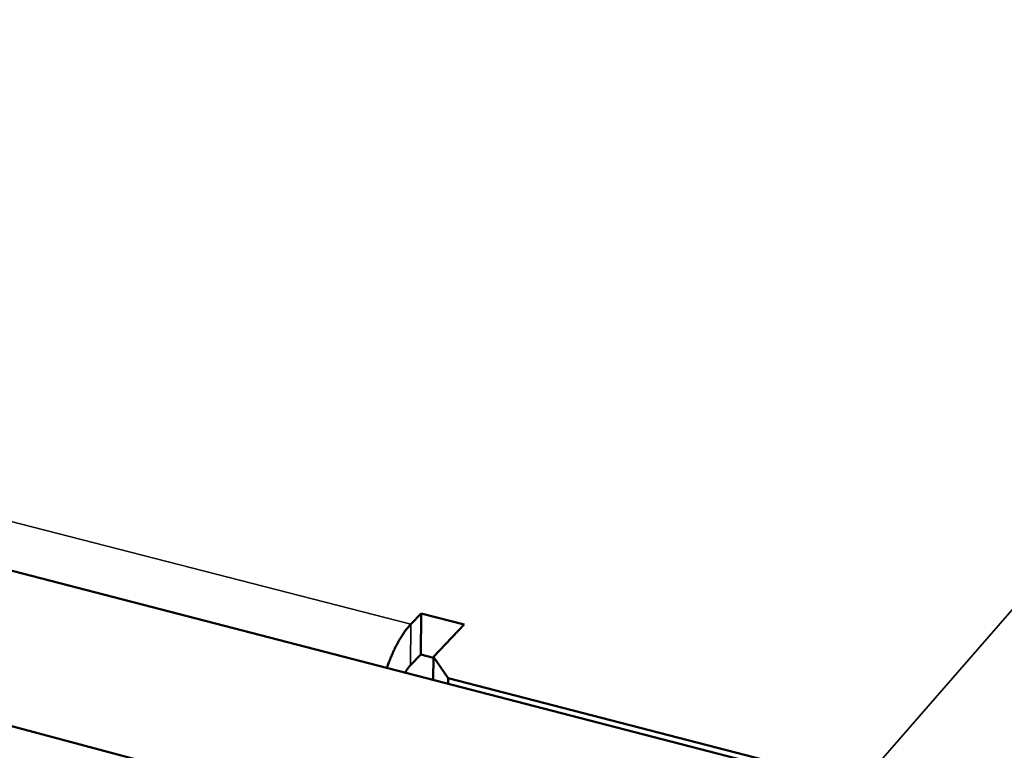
# Model space of a CAD drawing. Header units: inches. Extents: x 1.3 to 22.7, y 0.2 to 18.2.
# Tile 39 of 65: x 7.2 to 8.5, y 14.1 to 15.1. Entities that reach past the tile are written whole.
import ezdxf

# ---------------------------------------------------------------- set-up
doc = ezdxf.new("R2010")
doc.units = ezdxf.units.IN
doc.header["$LTSCALE"] = 0.833333
doc.header["$MEASUREMENT"] = 0
doc.layers.add('Visible (ANSI)', color=7, linetype='Continuous', lineweight=50)
doc.layers.add('Visible Narrow (ANSI)', color=7, linetype='Continuous', lineweight=35)

msp = doc.modelspace()

# ---------------------------------------------------------------- linework, layer by layer
at = {"layer": 'Visible (ANSI)'}
for p, q in [((1.65052, 15.7816), (8.33069, 14.05257)), ((8.17327, 13.87222), (1.42567, 15.67248)), ((7.72112, 14.27879), (7.73528, 14.2934)), ((7.73462, 14.23715), (7.73528, 14.2934)), ((7.73528, 14.2934), (7.79441, 14.27828)), ((7.79441, 14.27828), (7.75202, 14.23413)), ((7.73462, 14.23715), (7.7205, 14.22248)), ((7.752, 14.23267), (7.73462, 14.23715)), ((7.75202, 14.23413), (7.75163, 14.20245)), ((7.77224, 14.20489), (7.75202, 14.23413)), ((7.77214, 14.19714), (7.77224, 14.20489)), ((7.77224, 14.20489), (8.3366, 14.05898))]:
    msp.add_line(p, q, dxfattribs=at)
at = {"layer": 'Visible (ANSI)', "flags": 128}
for points in [[(7.72112, 14.27879, 0.0076254), (7.7187, 14.27619, 0.0149303), (7.71752, 14.27481, 0.0008855), (7.71431, 14.27077, 0.0075688), (7.71394, 14.27029, 0.0062543), (7.71208, 14.26773, 0.0066459), (7.71039, 14.26528, 0.0056054), (7.70856, 14.26248, 0.0059162), (7.70689, 14.25978, 0.0050905), (7.70511, 14.25676, 0.0053375), (7.70347, 14.25385, 0.0046815), (7.70175, 14.25063, 0.0048776), (7.70015, 14.24751, 0.0043576), (7.69849, 14.24411, 0.0045126), (7.69694, 14.2408, 0.0041035), (7.69536, 14.23724, 0.0042246), (7.69387, 14.23376, 0.0039077), (7.6937, 14.23333, 0.0002396), (7.69096, 14.22643, 0.0075226), (7.68998, 14.22385, 0.0039214), (7.68821, 14.21886)], [(7.71341, 14.21234, -0.0026726), (7.71385, 14.21315, -0.0051707), (7.71409, 14.21357, -0.000112), (7.71475, 14.21471, -0.0026686), (7.71478, 14.21475, -0.0028784), (7.71512, 14.21532, -0.0028041), (7.71547, 14.21589, -0.0030403), (7.71582, 14.21643, -0.0029567), (7.71618, 14.21699, -0.0032226), (7.71653, 14.2175, -0.0031285), (7.71689, 14.21803, -0.0034282), (7.71724, 14.21852, -0.003322), (7.71761, 14.21903, -0.0036601), (7.71796, 14.21949, -0.0035403), (7.71833, 14.21997, -0.0039221), (7.71868, 14.22041, -0.0037868), (7.71905, 14.22086, -0.0042182), (7.71909, 14.22091, -0.0002773), (7.71977, 14.2217, -0.0083414), (7.72001, 14.22196, -0.0042275), (7.7205, 14.22248)]]:
    msp.add_lwpolyline(points, format="xyb", dxfattribs=at)
at = {"layer": 'Visible Narrow (ANSI)'}
for p, q in [((8.3366, 14.05898), (10.55949, 16.60579)), ((2.12161, 15.71408), (7.72112, 14.27879)), ((7.7205, 14.22248), (7.72112, 14.27879))]:
    msp.add_line(p, q, dxfattribs=at)

doc.saveas('drawing.dxf')
